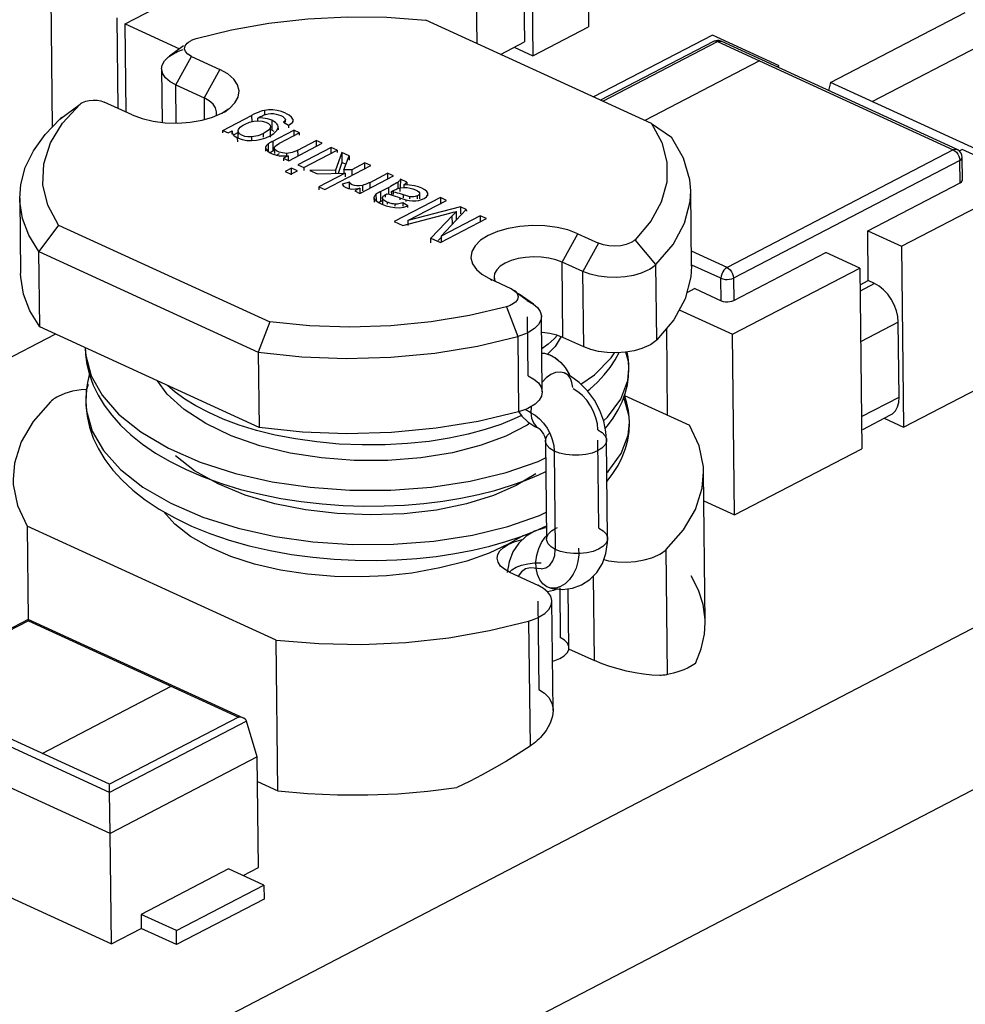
# Model space of a CAD drawing. Header units: millimetres. Extents: x 0 to 210, y 0 to 297.
# Tile 14 of 22: x 82 to 90, y 219 to 227. Entities that reach past the tile are written whole.
import ezdxf

# ---------------------------------------------------------------- set-up
doc = ezdxf.new("R2010")
doc.units = ezdxf.units.MM
doc.header["$LTSCALE"] = 19.36
doc.layers.get('0').update_dxf_attribs({"linetype": 'CONTINUOUS'})

msp = doc.modelspace()

# ---------------------------------------------------------------- linework, layer by layer
at = {"color": 7, "linetype": 'CONTINUOUS'}
for p, q in [((65.275, 208.9248), (147.2905, 251.5731)), ((65.2895, 207.5987), (147.305, 250.247)), ((86.7315, 227.4775), (86.74, 226.6985)), ((82.9163, 226.7236), (83.8349, 227.2013)), ((86.2044, 227.1873), (86.2111, 226.574)), ((86.2722, 227.2387), (86.2807, 226.4596)), ((82.3002, 227.0243), (82.3128, 225.8711)), ((85.8129, 226.9999), (85.8177, 226.562)), ((88.7383, 226.2404), (89.8499, 226.8184)), ((82.8579, 226.025), (82.8498, 226.7724)), ((82.9243, 225.9946), (82.9163, 226.7236)), ((82.9163, 226.7236), (83.3641, 226.5183)), ((86.2807, 226.4596), (86.74, 226.6985)), ((87.7632, 226.6305), (86.7817, 226.1201)), ((88.3128, 226.3785), (87.7632, 226.6305)), ((86.0145, 226.4718), (86.2111, 226.574)), ((87.7715, 226.5781), (86.8396, 226.0935)), ((89.7818, 225.6875), (87.8355, 226.5797)), ((86.1268, 226.5302), (86.2807, 226.4596)), ((88.2947, 226.3691), (88.3128, 226.3785)), ((88.7383, 226.2395), (88.7204, 226.174)), ((90.6234, 225.3753), (88.7383, 226.2404)), ((89.8241, 225.6857), (89.7982, 225.6722)), ((90.3737, 225.4338), (89.8241, 225.6857)), ((89.8263, 225.437), (89.8243, 225.622)), ((89.0445, 225.016), (89.8061, 225.412)), ((89.3239, 224.8879), (90.3737, 225.4338)), ((89.049, 224.6057), (89.0445, 225.016)), ((89.0445, 225.016), (89.3239, 224.8879)), ((87.9384, 224.4408), (88.7, 224.8368)), ((88.9794, 224.7088), (88.7, 224.8368)), ((89.3239, 224.8879), (89.3402, 223.396)), ((87.9296, 224.1629), (88.9794, 224.7088)), ((88.9794, 224.7088), (88.9957, 223.2169)), ((88.9809, 224.5703), (89.049, 224.6057)), ((89.1017, 224.5815), (89.049, 224.6057)), ((87.6179, 224.5385), (87.5505, 224.5034)), ((87.6179, 224.5385), (87.8354, 224.4388)), ((87.4892, 224.3648), (87.9296, 224.1629)), ((89.3033, 223.6438), (89.2966, 224.2613)), ((87.3823, 224.2086), (87.3901, 223.4956)), ((81.8577, 223.9144), (82.3377, 224.164)), ((87.946, 222.671), (87.9296, 224.1629)), ((89.3402, 223.396), (90.39, 223.9419)), ((89.2999, 223.5996), (89.3033, 223.6438)), ((89.0045, 223.3769), (89.2337, 223.496)), ((89.1814, 223.4688), (89.3402, 223.396)), ((87.946, 222.671), (88.9957, 223.2169)), ((87.6925, 222.7872), (87.946, 222.671)), ((82.1159, 221.8089), (81.8595, 221.6756)), ((83.8927, 220.9944), (82.116, 221.8089)), ((84.0061, 220.6738), (83.9179, 220.9694)), ((82.7923, 220.0426), (80.9031, 220.9086)), ((84.0061, 220.6738), (82.7923, 220.0426)), ((84.0161, 219.7621), (84.0061, 220.6738)), ((82.7923, 220.0426), (82.7871, 220.3814)), ((82.8023, 219.1309), (82.7923, 220.0426)), ((80.9131, 219.9969), (82.8023, 219.1309)), ((83.7688, 219.7502), (83.0471, 219.3749)), ((84.0608, 219.6163), (83.7688, 219.7502)), ((83.8881, 219.6955), (84.0161, 219.7621)), ((83.339, 219.241), (84.0608, 219.6163)), ((84.0608, 219.6163), (84.062, 219.5003)), ((84.062, 219.5003), (83.3403, 219.125)), ((83.0471, 219.3749), (83.0483, 219.2588)), ((83.339, 219.241), (83.0471, 219.3749)), ((82.8023, 219.1309), (83.0483, 219.2588)), ((83.3403, 219.125), (83.0483, 219.2588)), ((83.3403, 219.125), (83.339, 219.241))]:
    msp.add_line(p, q, dxfattribs=at)
at = {"color": 6, "linetype": 'CONTINUOUS'}
for p, q in [((87.2595, 225.901), (85.3968, 226.7549)), ((83.3974, 226.5429), (83.2806, 226.4566)), ((83.4371, 226.572), (83.4574, 226.5848)), ((83.2806, 226.4566), (83.3218, 226.482)), ((83.4635, 226.4535), (83.6959, 226.347)), ((83.2166, 226.3519), (83.2214, 225.9104)), ((83.3341, 226.2196), (83.5665, 226.113)), ((82.3975, 225.9043), (82.5427, 226.0612)), ((82.5489, 226.0663), (82.5427, 226.0612)), ((82.9742, 225.9717), (82.7418, 226.0782)), ((83.609, 226.0892), (83.5665, 226.113)), ((83.6362, 225.9531), (83.7129, 225.9861)), ((83.6697, 225.9675), (83.6694, 225.9972)), ((83.7129, 225.9861), (83.7694, 226.0211)), ((83.721, 225.8441), (83.9593, 225.968)), ((83.7348, 225.9954), (83.7695, 226.0211)), ((83.9776, 225.9772), (83.9593, 225.968)), ((83.9954, 225.9856), (83.9776, 225.9772)), ((84.0991, 226.0132), (84.0645, 226.0092)), ((84.134, 226.0129), (84.0991, 226.0132)), ((84.17, 226.0081), (84.134, 226.0129)), ((84.2052, 225.9991), (84.17, 226.0081)), ((84.1817, 225.9738), (84.2003, 225.966)), ((84.2396, 225.9856), (84.2052, 225.9991)), ((82.2982, 225.741), (82.3975, 225.9043)), ((83.55, 225.9285), (83.6362, 225.9531)), ((83.8751, 225.8787), (83.8887, 225.8874)), ((83.8887, 225.8874), (83.9049, 225.8961)), ((83.9049, 225.8961), (83.9418, 225.9116)), ((84.0313, 225.9469), (84.0093, 225.9463)), ((84.0096, 225.9238), (84.0093, 225.9463)), ((84.0912, 225.9402), (84.0723, 225.9439)), ((84.0752, 225.9136), (84.0984, 225.9018)), ((84.109, 225.935), (84.0912, 225.9402)), ((84.0984, 225.9018), (84.1111, 225.8879)), ((84.1258, 225.9283), (84.109, 225.935)), ((84.1111, 225.8879), (84.1148, 225.8714)), ((84.1435, 225.9191), (84.1258, 225.9283)), ((84.1576, 225.9094), (84.1435, 225.9191)), ((84.1681, 225.8991), (84.1576, 225.9094)), ((84.233, 225.9214), (84.2223, 225.9123)), ((84.2223, 225.9123), (84.2637, 225.8874)), ((84.2278, 225.9492), (84.2353, 225.94)), ((84.2353, 225.94), (84.2377, 225.9323)), ((84.2378, 225.9125), (84.2376, 225.9323)), ((84.2637, 225.8874), (84.2774, 225.895)), ((84.2637, 225.8874), (84.2639, 225.8656)), ((84.2997, 225.9362), (84.2885, 225.9534)), ((84.2955, 225.9109), (84.3, 225.9192)), ((84.3014, 225.9276), (84.2997, 225.9362)), ((84.3, 225.9192), (84.3014, 225.9276)), ((87.2595, 225.901), (87.426, 225.7882)), ((83.7213, 225.8232), (83.721, 225.8441)), ((83.721, 225.8441), (83.7656, 225.8237)), ((83.7656, 225.8237), (83.7992, 225.8412)), ((83.7992, 225.8412), (83.7986, 225.8331)), ((83.7988, 225.812), (83.7992, 225.8412)), ((83.8542, 225.83), (83.8117, 225.8079)), ((83.8481, 225.7819), (83.8474, 225.8432)), ((83.8499, 225.8281), (83.8474, 225.8431)), ((83.864, 225.87), (83.8751, 225.8787)), ((84.0263, 225.8056), (84.0103, 225.8002)), ((84.0737, 225.8285), (84.058, 225.8199)), ((84.087, 225.8371), (84.0737, 225.8285)), ((84.1267, 225.8454), (84.1099, 225.8521)), ((84.1125, 225.7989), (84.1433, 225.8183)), ((84.1157, 225.7885), (84.1148, 225.8714)), ((84.1445, 225.8362), (84.1267, 225.8454)), ((84.1286, 225.7528), (84.3066, 225.8454)), ((84.1433, 225.8183), (84.1644, 225.8401)), ((84.1644, 225.8401), (84.1771, 225.8646)), ((84.1771, 225.8646), (84.1781, 225.8739)), ((84.1771, 225.8646), (84.178, 225.8739)), ((84.3554, 225.823), (84.1878, 225.7359)), ((84.3066, 225.8454), (84.3071, 225.7979)), ((84.3554, 225.823), (84.3066, 225.8454)), ((84.3556, 225.8055), (84.3554, 225.823)), ((83.8284, 225.79), (83.8438, 225.7819)), ((83.8438, 225.7819), (83.8804, 225.769)), ((83.8804, 225.769), (83.9185, 225.7616)), ((83.9185, 225.7616), (83.9587, 225.7599)), ((83.9587, 225.7599), (83.9992, 225.7632)), ((83.9771, 225.7929), (83.9598, 225.7911)), ((83.9992, 225.7632), (84.0386, 225.7709)), ((84.0386, 225.7709), (84.0763, 225.7828)), ((84.0763, 225.7828), (84.1125, 225.7989)), ((84.1646, 225.7227), (84.1878, 225.7359)), ((84.2658, 225.5944), (84.5415, 225.7377)), ((84.342, 225.682), (84.4924, 225.7602)), ((84.4924, 225.7602), (84.4929, 225.7125)), ((84.5415, 225.7377), (84.4924, 225.7602)), ((84.0746, 225.7018), (84.0749, 225.6737)), ((84.0746, 225.7018), (84.0783, 225.6895)), ((84.0783, 225.6895), (84.0893, 225.6756)), ((84.1283, 225.6515), (84.1552, 225.6419)), ((84.1538, 225.6826), (84.1295, 225.6699)), ((84.1496, 225.688), (84.1454, 225.6986)), ((84.1462, 225.6986), (84.1467, 225.6525)), ((84.1552, 225.6419), (84.1865, 225.6354)), ((84.1655, 225.6398), (84.1887, 225.653)), ((84.2476, 225.655), (84.2136, 225.6585)), ((84.2644, 225.6561), (84.2476, 225.655)), ((84.2802, 225.6584), (84.2644, 225.6561)), ((84.6159, 225.7036), (84.3402, 225.5602)), ((84.389, 225.5379), (84.6647, 225.6812)), ((84.6165, 225.6557), (84.6159, 225.7036)), ((84.6647, 225.6812), (84.6159, 225.7036)), ((84.7037, 225.6634), (84.6522, 225.5175)), ((84.6647, 225.6812), (84.6649, 225.6629)), ((84.7037, 225.6634), (84.7046, 225.5805)), ((84.7641, 225.6357), (84.7037, 225.6634)), ((84.1865, 225.6354), (84.2217, 225.6332)), ((84.2217, 225.6332), (84.261, 225.6349)), ((84.261, 225.6349), (84.2218, 225.6145)), ((84.2218, 225.6145), (84.222, 225.5939)), ((84.2218, 225.6145), (84.2658, 225.5944)), ((84.261, 225.6349), (84.2614, 225.5943)), ((84.3402, 225.5602), (84.389, 225.5379)), ((84.7046, 225.5805), (84.6724, 225.4894)), ((84.7405, 225.564), (84.7046, 225.5805)), ((84.7196, 225.5184), (84.7641, 225.6357)), ((84.7641, 225.6357), (84.7645, 225.5994)), ((84.8943, 225.576), (84.7851, 225.5193)), ((84.8948, 225.5286), (84.8943, 225.576)), ((84.943, 225.5536), (84.8943, 225.576)), ((84.2888, 225.5335), (84.2354, 225.5057)), ((84.2354, 225.5057), (84.2842, 225.4834)), ((84.2842, 225.4834), (84.3376, 225.5111)), ((84.2895, 225.4768), (84.2888, 225.5335)), ((84.3376, 225.5111), (84.2888, 225.5335)), ((84.389, 225.5379), (84.3893, 225.5142)), ((84.6522, 225.5175), (84.4394, 225.5148)), ((84.4394, 225.5148), (84.5027, 225.4857)), ((84.5027, 225.4857), (84.7302, 225.4907)), ((84.7302, 225.4907), (84.5137, 225.3781)), ((84.5625, 225.3558), (84.943, 225.5536)), ((84.6522, 225.5175), (84.6525, 225.4898)), ((84.7851, 225.5193), (84.7196, 225.5184)), ((84.7196, 225.5184), (84.7199, 225.4906)), ((84.7302, 225.4907), (84.7305, 225.4619)), ((84.7851, 225.5193), (84.7857, 225.4718)), ((84.9363, 225.4155), (85.0806, 225.4906)), ((85.0806, 225.4906), (85.0811, 225.4431)), ((85.1294, 225.4682), (85.0806, 225.4906)), ((84.7661, 225.416), (84.7054, 225.4015)), ((84.7756, 225.4045), (84.7661, 225.416)), ((84.7667, 225.3657), (84.7661, 225.416)), ((84.8537, 225.3249), (85.1294, 225.4682)), ((85.189, 225.4409), (85.1861, 225.3696)), ((85.2391, 225.4179), (85.189, 225.4409)), ((85.215, 225.3955), (85.2153, 225.3699)), ((85.2628, 225.3928), (85.215, 225.3955)), ((85.2391, 225.4179), (85.2394, 225.3958)), ((84.5137, 225.3781), (84.514, 225.3552)), ((84.5137, 225.3781), (84.5625, 225.3558)), ((84.8517, 225.3666), (84.8099, 225.3449)), ((84.8099, 225.3449), (84.8537, 225.3249)), ((84.8169, 225.3615), (84.8517, 225.3666)), ((84.8734, 225.3909), (84.8501, 225.3866)), ((84.8517, 225.3666), (84.8522, 225.3248)), ((84.9857, 225.3181), (84.9751, 225.3076)), ((85.0179, 225.3374), (85.0104, 225.3333)), ((85.0179, 225.3374), (85.1052, 225.3828)), ((85.0777, 225.321), (85.0943, 225.3169)), ((85.0943, 225.3169), (85.111, 225.3123)), ((85.12, 225.3907), (85.1052, 225.3828)), ((85.1149, 225.3393), (85.1229, 225.3441)), ((85.1152, 225.3152), (85.1149, 225.3393)), ((85.1308, 225.336), (85.1149, 225.3393)), ((85.1861, 225.3696), (85.2155, 225.3725)), ((85.2155, 225.3725), (85.2427, 225.3724)), ((85.2427, 225.3724), (85.268, 225.369)), ((85.268, 225.369), (85.291, 225.363)), ((85.291, 225.363), (85.3122, 225.355)), ((85.3122, 225.355), (85.3294, 225.3458)), ((85.3294, 225.3458), (85.34, 225.3369)), ((85.34, 225.3369), (85.3448, 225.3279)), ((85.3448, 225.3279), (85.3453, 225.2809)), ((85.412, 225.3104), (85.4135, 225.3187)), ((85.4134, 225.3057), (85.4133, 225.3187)), ((87.5905, 224.7249), (87.5837, 225.3465)), ((82.0456, 225.2858), (82.0524, 224.6642)), ((84.9691, 225.2921), (84.9695, 225.2522)), ((84.9747, 225.2769), (84.9833, 225.267)), ((85.0128, 225.2468), (85.0339, 225.2363)), ((85.0478, 225.2696), (85.0189, 225.2545)), ((85.0339, 225.2363), (85.0687, 225.2222)), ((85.0385, 225.2874), (85.0391, 225.2363)), ((85.5169, 225.2906), (85.1364, 225.0927)), ((85.1448, 225.3017), (85.1627, 225.2956)), ((85.2073, 225.246), (85.2075, 225.2204)), ((85.2492, 225.2208), (85.2073, 225.246)), ((85.2311, 225.3059), (85.2221, 225.3087)), ((85.2322, 225.2727), (85.2598, 225.2669)), ((85.2493, 225.1014), (85.5681, 225.2671)), ((85.2598, 225.2669), (85.2868, 225.2641)), ((85.2868, 225.2641), (85.3137, 225.2643)), ((85.3137, 225.2643), (85.339, 225.2673)), ((85.339, 225.2673), (85.3617, 225.273)), ((85.3617, 225.273), (85.382, 225.2813)), ((85.5169, 225.2906), (85.5175, 225.2369)), ((85.5681, 225.2671), (85.5169, 225.2906)), ((85.0687, 225.2222), (85.1045, 225.2124)), ((85.1045, 225.2124), (85.1417, 225.2068)), ((85.1417, 225.2068), (85.1789, 225.206)), ((85.1789, 225.206), (85.2145, 225.2107)), ((85.2074, 225.0601), (85.5951, 225.1613)), ((85.2145, 225.2107), (85.2492, 225.2208)), ((85.2493, 225.2069), (85.2492, 225.2208)), ((85.6839, 225.214), (85.2493, 225.1014)), ((85.5228, 224.9713), (85.7313, 225.1923)), ((85.5951, 225.1613), (85.6225, 225.1685)), ((85.6225, 225.1685), (85.6496, 225.176)), ((85.6496, 225.176), (85.6256, 225.1516)), ((85.6504, 225.1085), (85.6496, 225.176)), ((85.6839, 225.214), (85.6845, 225.1554)), ((85.7313, 225.1923), (85.6839, 225.214)), ((85.7313, 225.1923), (85.7315, 225.1769)), ((85.1364, 225.0927), (85.2074, 225.0601)), ((85.2493, 225.1014), (85.2498, 225.0606)), ((85.517, 224.9182), (85.8975, 225.1161)), ((85.8464, 225.1395), (85.5228, 224.9713)), ((85.8464, 225.1395), (85.8469, 225.0898)), ((85.8975, 225.1161), (85.8464, 225.1395)), ((82.3662, 225.0628), (82.2033, 224.8442)), ((82.3661, 225.0628), (84.1101, 224.2633)), ((85.9895, 225.0107), (85.9128, 224.9777)), ((86.6515, 224.9921), (86.8228, 224.9136)), ((85.4382, 224.9173), (85.4378, 224.9545)), ((85.4378, 224.9545), (85.517, 224.9182)), ((85.5285, 224.9659), (85.4992, 224.9352)), ((85.5228, 224.9713), (85.5234, 224.9183)), ((82.2101, 224.2225), (82.2033, 224.8441)), ((82.2033, 224.8441), (84.0142, 224.014)), ((86.6934, 224.6796), (86.5221, 224.7581)), ((85.8592, 224.6567), (85.9297, 224.6168)), ((86.1011, 224.5383), (85.9297, 224.6168)), ((85.9599, 224.6351), (85.9601, 224.6172)), ((86.1011, 224.5383), (86.1262, 224.5236)), ((86.1466, 224.5097), (86.1267, 224.5238)), ((86.1369, 224.4275), (86.1072, 224.4071)), ((86.2853, 224.4117), (86.1687, 224.4941)), ((86.2341, 224.4408), (86.2853, 224.4117)), ((84.1101, 224.2633), (84.0142, 224.014)), ((86.3584, 223.6868), (86.3516, 224.3085)), ((84.021, 223.3924), (82.2101, 224.2225)), ((86.4557, 224.1232), (86.4071, 224.0801)), ((86.4838, 224.1534), (86.4557, 224.1232)), ((86.7002, 224.058), (86.5289, 224.1365)), ((84.0142, 224.014), (84.021, 223.3924)), ((86.4071, 224.0801), (86.3546, 224.0408)), ((87.2374, 224.0685), (87.1804, 224.0441)), ((86.9604, 223.9514), (86.9929, 224.0105)), ((82.6214, 223.8391), (82.6041, 223.7648)), ((86.59, 223.8169), (86.5428, 223.8418)), ((86.5431, 223.8417), (86.5439, 223.8413)), ((86.8135, 223.7679), (86.8695, 223.8275)), ((83.3271, 223.6856), (83.2657, 223.7386)), ((86.7881, 223.6186), (86.7307, 223.6966)), ((87.0369, 223.6575), (87.5741, 223.4113)), ((87.0571, 223.593), (87.0391, 223.6521)), ((86.9439, 223.4704), (86.9847, 223.5373)), ((86.1274, 223.4639), (86.0149, 223.4183)), ((86.1862, 223.4925), (86.1274, 223.4639)), ((86.8955, 223.4053), (86.9439, 223.4704)), ((82.878, 223.4121), (82.9626, 223.3328)), ((86.0149, 223.4183), (85.8871, 223.3755)), ((86.2386, 223.4408), (86.296, 223.402)), ((86.296, 223.402), (86.333, 223.3831)), ((86.3332, 223.383), (86.332, 223.3836)), ((86.878, 223.3854), (86.8955, 223.4053)), ((82.9626, 223.3328), (83.059, 223.256)), ((86.3845, 223.2858), (86.3846, 223.283)), ((86.3846, 223.2829), (86.3935, 222.4714)), ((86.8979, 222.4773), (86.889, 223.2888)), ((86.3303, 223.0024), (86.3874, 223.0296)), ((86.8927, 222.9486), (86.9412, 223.0118)), ((87.7035, 221.7835), (87.6899, 223.0267)), ((82.106, 222.5797), (82.1144, 221.8089)), ((84.1623, 221.6371), (82.106, 222.5797)), ((86.3018, 222.5403), (86.3923, 222.5817)), ((86.2041, 222.5019), (86.0766, 222.4287)), ((86.1845, 222.4941), (86.3018, 222.5403)), ((86.2936, 222.5377), (86.224, 222.4967)), ((86.3935, 222.4714), (86.3935, 222.47)), ((86.8973, 222.4447), (86.8979, 222.4772)), ((86.0766, 222.4287), (85.9197, 222.3549)), ((86.884, 222.3537), (86.8973, 222.4447)), ((85.9936, 222.2802), (85.9854, 222.3144)), ((86.014, 222.2496), (85.9936, 222.2802)), ((86.0846, 222.2854), (86.069, 222.1952)), ((86.0882, 222.1987), (86.3206, 222.0921)), ((86.7514, 222.1377), (86.8096, 222.1973)), ((86.3688, 222.0652), (86.3206, 222.0921)), ((86.4208, 222.0688), (86.4385, 222.0647)), ((86.4385, 222.0647), (86.5239, 222.0564)), ((86.6832, 222.0942), (86.7514, 222.1377)), ((86.5782, 221.5751), (86.5729, 222.0625)), ((86.448, 221.0573), (86.4381, 221.9598)), ((86.5418, 221.6374), (86.5064, 221.6598)), ((84.1759, 220.3939), (84.1623, 221.6371)), ((86.5747, 221.5674), (86.7893, 221.469)), ((86.5763, 221.5591), (86.5781, 221.5751)), ((87.328, 221.3469), (87.262, 221.3497)), ((84.0083, 220.4707), (84.1759, 220.3939))]:
    msp.add_line(p, q, dxfattribs=at)
at = {"color": 9, "linetype": 'CONTINUOUS'}
for p, q in [((89.0817, 226.0821), (90.1934, 226.6601)), ((83.3341, 226.2196), (83.4635, 226.4535)), ((88.1522, 226.4176), (89.7507, 225.6848)), ((83.6959, 226.347), (83.5665, 226.113)), ((83.3376, 225.9046), (83.3341, 226.2196)), ((82.3773, 225.9381), (82.5427, 226.0612)), ((83.5665, 226.113), (83.5685, 225.9337)), ((83.9593, 225.968), (83.9598, 225.9163)), ((84.0645, 226.0092), (84.0648, 225.9758)), ((84.1258, 225.9283), (84.1267, 225.8454)), ((84.2997, 225.9362), (84.3, 225.9131)), ((84.0584, 225.7897), (84.058, 225.8199)), ((84.1771, 225.8646), (84.1772, 225.8487)), ((83.8441, 225.7507), (83.8438, 225.7819)), ((83.9602, 225.7615), (83.9599, 225.7911)), ((84.0946, 225.7325), (84.0952, 225.6711)), ((84.1381, 225.6744), (84.1372, 225.7573)), ((84.2476, 225.655), (84.2478, 225.6348)), ((84.3425, 225.6358), (84.342, 225.682)), ((89.7507, 225.6848), (87.883, 224.7136)), ((89.8041, 225.5971), (87.9364, 224.6259)), ((89.8021, 225.6143), (89.8041, 225.5971)), ((89.8061, 225.412), (89.8041, 225.5971)), ((84.9368, 225.3676), (84.9363, 225.4155)), ((85.1686, 225.3694), (85.168, 225.4183)), ((84.8734, 225.3909), (84.8739, 225.3456)), ((84.9857, 225.3181), (84.9863, 225.2646)), ((85.027, 225.2588), (85.0261, 225.3417)), ((85.0652, 225.2932), (85.065, 225.3147)), ((85.0887, 225.3742), (85.0893, 225.3149)), ((85.1315, 225.3154), (85.1311, 225.3488)), ((85.1865, 225.3401), (85.1861, 225.3696)), ((85.0788, 225.2534), (85.079, 225.2368)), ((85.1416, 225.236), (85.1418, 225.2197)), ((85.1814, 225.2891), (85.1816, 225.2722)), ((85.213, 225.287), (85.2127, 225.3119)), ((85.2322, 225.2727), (85.2324, 225.2577)), ((85.2649, 225.2801), (85.2648, 225.2972)), ((85.3285, 225.2808), (85.3282, 225.3047)), ((85.6125, 225.138), (85.6132, 225.0717)), ((86.5221, 224.7581), (86.6515, 224.9921)), ((86.8228, 224.9136), (86.6934, 224.6796)), ((87.2964, 224.7365), (87.1243, 224.9421)), ((87.883, 224.7136), (87.5892, 224.8483)), ((86.5289, 224.1365), (86.5221, 224.7581)), ((86.7002, 224.058), (86.6934, 224.6796)), ((87.3032, 224.1149), (87.2964, 224.7365)), ((87.8333, 224.6238), (87.5939, 224.7336)), ((85.9297, 224.6168), (85.9407, 224.6088)), ((87.8354, 224.4388), (87.8333, 224.6238)), ((87.9364, 224.6259), (87.9384, 224.4408)), ((86.2341, 224.4408), (86.1011, 224.5383)), ((89.1017, 224.5815), (88.9815, 224.519)), ((86.0618, 224.3896), (86.1557, 224.1434)), ((86.2409, 223.8192), (86.2356, 224.3072)), ((89.2966, 224.2613), (88.9861, 224.0998)), ((86.1557, 224.1434), (86.1625, 223.5218)), ((86.5135, 224.1423), (86.4657, 224.0616)), ((86.4657, 224.0616), (86.4025, 223.9979)), ((86.7892, 223.8286), (86.9277, 223.9663)), ((86.9277, 223.9663), (86.955, 224.0094)), ((87.0734, 223.8803), (87.0734, 223.8817)), ((83.2633, 223.6671), (83.1813, 223.7773)), ((86.5431, 223.8417), (86.5431, 223.8417)), ((86.572, 223.8237), (86.5431, 223.8417)), ((86.6773, 223.75), (86.7892, 223.8286)), ((86.6516, 223.6877), (86.6121, 223.7105)), ((82.5903, 223.6102), (82.5903, 223.6078)), ((82.5903, 223.6078), (82.5959, 223.533)), ((86.6898, 223.6562), (86.6516, 223.6877)), ((86.897, 223.478), (87.006, 223.6267)), ((88.9928, 223.4824), (89.3033, 223.6438)), ((86.2641, 223.5143), (86.2171, 223.5403)), ((86.2666, 223.5655), (86.2641, 223.5143)), ((82.8618, 223.5029), (83.0456, 223.3556)), ((86.2641, 223.5143), (86.3004, 223.4934)), ((86.2641, 223.5143), (86.2702, 223.4685)), ((86.2702, 223.4685), (86.2849, 223.4299)), ((86.3004, 223.4934), (86.3358, 223.4645)), ((86.3358, 223.4645), (86.369, 223.4284)), ((86.8641, 223.4486), (86.897, 223.478)), ((86.2329, 223.4129), (86.0586, 223.3225)), ((86.2556, 223.4293), (86.2329, 223.4129)), ((86.333, 223.3831), (86.3332, 223.383)), ((87.0783, 223.4329), (87.0783, 223.4346)), ((83.0456, 223.3556), (83.2724, 223.2218)), ((86.3846, 223.2829), (86.3846, 223.283)), ((86.441, 223.2924), (86.4523, 223.2444)), ((86.826, 222.5619), (86.8181, 223.288)), ((86.889, 223.2888), (86.889, 223.2887)), ((86.4523, 223.2444), (86.4564, 223.1982)), ((86.3233, 223.1117), (86.3861, 223.1412)), ((86.4564, 223.1982), (86.4653, 222.3866)), ((86.9021, 223.0306), (87.0101, 223.1777)), ((86.8919, 223.0215), (86.9021, 223.0306)), ((86.335, 222.6669), (86.3911, 222.6934)), ((86.3935, 222.4713), (86.3935, 222.4714)), ((86.8979, 222.4773), (86.8979, 222.4772)), ((87.3925, 221.3533), (87.3812, 222.3862)), ((86.3181, 222.18), (86.3074, 222.2307)), ((86.0887, 222.1984), (86.1075, 222.2172)), ((86.7893, 221.469), (86.7817, 222.1687)), ((86.4208, 222.0688), (86.3951, 222.0786)), ((86.4209, 222.0687), (86.4208, 222.0688)), ((86.4312, 222.0666), (86.4209, 222.0687)), ((86.4701, 222.0668), (86.4312, 222.0666)), ((86.5019, 222.0688), (86.5064, 221.6598)), ((86.3221, 221.9585), (86.3301, 221.2302)), ((82.1168, 221.7975), (81.8597, 221.6638)), ((82.1168, 221.7975), (83.8514, 221.0032)), ((86.2456, 221.7957), (86.2569, 220.7628)), ((82.2296, 220.7035), (83.2958, 221.2579)), ((82.7871, 220.3814), (81.1937, 221.1118)), ((82.7852, 220.4487), (81.2609, 221.1467)), ((83.8514, 221.0032), (82.7852, 220.4487)), ((83.9179, 220.9694), (82.7871, 220.3814))]:
    msp.add_line(p, q, dxfattribs=at)
at = {"color": 2, "linetype": 'CONTINUOUS'}
for p, q in [((86.8574, 226.0854), (87.8044, 226.5778)), ((87.8044, 226.577), (88.1525, 226.4174)), ((88.1525, 226.4182), (87.2055, 225.9258)), ((86.3549, 224.0073), (86.3755, 224.0061)), ((86.3755, 224.0061), (86.4188, 223.9932)), ((86.377, 224.0058), (86.4219, 223.9919)), ((86.4188, 223.9932), (86.4647, 223.9681)), ((86.4219, 223.9919), (86.467, 223.9666))]:
    msp.add_line(p, q, dxfattribs=at)
at = {"color": 6, "linetype": 'CONTINUOUS'}
for points in [[(83.501, 226.6018), (83.794, 226.6743), (84.1001, 226.7283), (84.4228, 226.7641), (84.7514, 226.7809), (85.0748, 226.7778), (85.3968, 226.7549)], [(83.4635, 226.4535), (83.4317, 226.4732), (83.4123, 226.4945), (83.4052, 226.5184), (83.4104, 226.5425), (83.4277, 226.5644), (83.4371, 226.572)], [(83.4574, 226.5848), (83.4639, 226.588), (83.4708, 226.5911), (83.478, 226.594), (83.4854, 226.5968), (83.4931, 226.5994), (83.501, 226.6018)], [(83.2166, 226.3519), (83.2215, 226.3827), (83.2407, 226.4181), (83.2743, 226.4518), (83.2806, 226.4566)], [(83.3218, 226.482), (83.3349, 226.4885), (83.3486, 226.4947), (83.363, 226.5005), (83.3779, 226.5061), (83.3933, 226.5112)], [(83.3341, 226.2196), (83.286, 226.2464), (83.2497, 226.2773), (83.2264, 226.3111), (83.2168, 226.3466), (83.2166, 226.3519)], [(83.8218, 226.0707), (83.8492, 226.1198), (83.8573, 226.1706), (83.8437, 226.2208), (83.8112, 226.2684), (83.7622, 226.3101), (83.6959, 226.347)], [(82.5427, 226.0612), (82.5455, 226.0636), (82.5485, 226.066)], [(82.5489, 226.0663), (82.5517, 226.0683), (82.5552, 226.0705), (82.5588, 226.0727), (82.5626, 226.0747)], [(82.5626, 226.0747), (82.5897, 226.0853), (82.6191, 226.0919), (82.6518, 226.0945)], [(82.6518, 226.0945), (82.6846, 226.0931), (82.7142, 226.0877), (82.7418, 226.0782)], [(83.6694, 225.9972), (83.6614, 226.0316), (83.6411, 226.0617), (83.609, 226.0892)], [(83.7694, 226.0211), (83.7765, 226.0265), (83.8218, 226.0707)], [(82.9742, 225.9717), (83.0557, 225.9413), (83.1453, 225.9199)], [(84.0645, 226.0092), (84.0467, 226.0047), (84.0293, 225.9993), (84.0124, 225.9929), (83.9954, 225.9856)], [(84.0093, 225.9463), (84.0213, 225.9524), (84.0325, 225.9581), (84.0426, 225.963), (84.0525, 225.9676)], [(84.0525, 225.9676), (84.0628, 225.9719), (84.0733, 225.9759)], [(84.0733, 225.9759), (84.0959, 225.9813), (84.1182, 225.9836)], [(84.1182, 225.9836), (84.1404, 225.9828), (84.1618, 225.9793), (84.1817, 225.9738)], [(84.2003, 225.966), (84.2163, 225.9578), (84.2278, 225.9492)], [(84.2885, 225.9534), (84.269, 225.9696), (84.2421, 225.9842)], [(82.0456, 225.2858), (82.0539, 225.3982), (82.0912, 225.5382), (82.1581, 225.6759), (82.2538, 225.8097), (82.3773, 225.9381)], [(82.3918, 225.9501), (82.3843, 225.9442), (82.3773, 225.9381)], [(83.1453, 225.9199), (83.2454, 225.9073), (83.3492, 225.9043)], [(83.3492, 225.9043), (83.4522, 225.9118), (83.55, 225.9285)], [(83.9418, 225.9116), (83.9776, 225.921), (84.0096, 225.9238)], [(84.0128, 225.9241), (84.0456, 225.9216), (84.0752, 225.9136)], [(84.0723, 225.9439), (84.0523, 225.9461), (84.0313, 225.9469)], [(84.178, 225.8739), (84.1779, 225.8767), (84.1749, 225.8882), (84.1681, 225.8991)], [(84.2377, 225.9323), (84.2375, 225.9306), (84.233, 225.9214)], [(84.2774, 225.895), (84.288, 225.9029), (84.2955, 225.9109)], [(87.2595, 225.901), (87.3449, 225.7433), (87.3868, 225.5826)], [(83.7986, 225.8331), (83.7988, 225.8296), (83.8014, 225.8186), (83.8073, 225.8084), (83.8162, 225.7989), (83.8284, 225.79)], [(83.8474, 225.8431), (83.8501, 225.8522), (83.8556, 225.8612), (83.864, 225.87)], [(83.9024, 225.7954), (83.8783, 225.8038), (83.8599, 225.8151), (83.8499, 225.8281)], [(84.058, 225.8199), (84.0423, 225.8122), (84.0263, 225.8056)], [(84.1064, 225.854), (84.098, 225.8455), (84.087, 225.8371)], [(84.1148, 225.8714), (84.1119, 225.8626), (84.1064, 225.854)], [(82.3661, 225.0628), (82.2779, 225.2277), (82.2371, 225.3956), (82.2443, 225.5691), (82.2982, 225.741)], [(83.9598, 225.7911), (83.9292, 225.7914), (83.9024, 225.7954)], [(84.0103, 225.8002), (83.9939, 225.7959), (83.9771, 225.7929)], [(84.0946, 225.7325), (84.0803, 225.7183), (84.0747, 225.704), (84.0746, 225.7018)], [(84.1134, 225.7445), (84.1067, 225.7406), (84.1004, 225.7366), (84.0946, 225.7325)], [(84.1286, 225.7528), (84.1207, 225.7485), (84.1134, 225.7445)], [(84.1454, 225.6986), (84.1505, 225.7103), (84.1646, 225.7227)], [(87.5837, 225.3465), (87.5764, 225.4378), (87.5252, 225.6156), (87.426, 225.7882)], [(84.0893, 225.6756), (84.1061, 225.6628), (84.1283, 225.6515)], [(84.1295, 225.6699), (84.1216, 225.6656), (84.1143, 225.6616), (84.1115, 225.66)], [(84.2136, 225.6585), (84.186, 225.6652), (84.1639, 225.6759), (84.1496, 225.688)], [(84.342, 225.682), (84.3249, 225.6738), (84.3089, 225.6671), (84.2945, 225.662), (84.2802, 225.6584)], [(87.3868, 225.5826), (87.385, 225.4166), (87.3402, 225.2518), (87.2534, 225.0943), (87.1243, 224.9421)], [(84.7054, 225.4015), (84.7188, 225.3849), (84.7368, 225.3726)], [(84.8073, 225.3892), (84.7891, 225.3956), (84.7756, 225.4045)], [(84.9363, 225.4155), (84.9263, 225.4106), (84.9162, 225.4059), (84.9058, 225.4016), (84.8952, 225.3977), (84.8844, 225.3941), (84.8734, 225.3909)], [(85.168, 225.4183), (85.1566, 225.4112), (85.1448, 225.4043), (85.1329, 225.3976), (85.12, 225.3907)], [(85.189, 225.4409), (85.1865, 225.4368), (85.1836, 225.4328), (85.1803, 225.429), (85.1766, 225.4253), (85.1725, 225.4217), (85.168, 225.4183)], [(85.215, 225.3955), (85.2204, 225.3992), (85.2253, 225.4029), (85.2296, 225.4066), (85.2334, 225.4103)], [(85.2334, 225.4103), (85.2365, 225.4141), (85.2391, 225.4179)], [(84.7368, 225.3726), (84.7593, 225.3645), (84.7861, 225.3608), (84.8169, 225.3615)], [(84.8501, 225.3866), (84.8283, 225.386), (84.8073, 225.3892)], [(84.9971, 225.3257), (84.9912, 225.3219), (84.9857, 225.3181)], [(85.0104, 225.3333), (85.0035, 225.3295), (84.9971, 225.3257)], [(85.0385, 225.2874), (85.039, 225.2922), (85.041, 225.2968), (85.0445, 225.301), (85.0496, 225.3052), (85.0564, 225.3098), (85.065, 225.3147)], [(85.065, 225.3147), (85.0669, 225.3156), (85.0691, 225.3167), (85.071, 225.3177), (85.0729, 225.3187), (85.0752, 225.3198), (85.0777, 225.321)], [(85.1229, 225.3441), (85.1256, 225.3457), (85.1283, 225.3473), (85.1311, 225.3488)], [(85.1786, 225.323), (85.1625, 225.3278), (85.1466, 225.3322), (85.1308, 225.336)], [(85.1311, 225.3488), (85.1403, 225.3534), (85.1494, 225.3576)], [(85.1494, 225.3576), (85.1583, 225.3613), (85.1673, 225.3646)], [(85.1673, 225.3646), (85.1766, 225.3673), (85.1861, 225.3696)], [(85.2221, 225.3087), (85.1954, 225.3177), (85.1786, 225.323)], [(85.3875, 225.3539), (85.3641, 225.3668), (85.3368, 225.3781), (85.3035, 225.387), (85.2628, 225.3928)], [(85.3448, 225.3279), (85.3449, 225.3235), (85.3439, 225.3194), (85.3418, 225.3155), (85.3384, 225.3117), (85.3339, 225.3081), (85.3282, 225.3047)], [(85.4135, 225.3187), (85.4125, 225.3252), (85.4043, 225.3398), (85.3875, 225.3539)], [(87.2964, 224.7365), (87.4375, 224.904), (87.5322, 225.0788), (87.5788, 225.2578), (87.5837, 225.3465)], [(82.2033, 224.8442), (82.1216, 224.9787), (82.0692, 225.1168), (82.0465, 225.2572), (82.0456, 225.2858)], [(84.9751, 225.3076), (84.9697, 225.2972), (84.9691, 225.2921)], [(84.9691, 225.2921), (84.9699, 225.287), (84.9747, 225.2769)], [(84.9833, 225.267), (84.9959, 225.257), (85.0128, 225.2468)], [(85.0189, 225.2545), (85.0113, 225.2504), (85.009, 225.2491)], [(85.0508, 225.2698), (85.0448, 225.2755), (85.0408, 225.2814), (85.0385, 225.2874)], [(85.0788, 225.2534), (85.0678, 225.2588), (85.0585, 225.2643), (85.0508, 225.2698)], [(85.1202, 225.2389), (85.1099, 225.2416), (85.0996, 225.2449), (85.0892, 225.2488), (85.0788, 225.2534)], [(85.111, 225.3123), (85.1277, 225.3072), (85.1448, 225.3017)], [(85.1416, 225.236), (85.1308, 225.2371), (85.1202, 225.2389)], [(85.2073, 225.246), (85.1958, 225.2427), (85.1846, 225.24), (85.1737, 225.238), (85.1629, 225.2366), (85.1522, 225.2359), (85.1416, 225.236)], [(85.1627, 225.2956), (85.1905, 225.2859), (85.1992, 225.2828)], [(85.1992, 225.2828), (85.2076, 225.28), (85.2158, 225.2774)], [(85.2158, 225.2774), (85.224, 225.275), (85.2322, 225.2727)], [(85.2648, 225.2972), (85.2564, 225.299), (85.248, 225.301), (85.2396, 225.3033), (85.2311, 225.3059)], [(85.298, 225.2962), (85.2869, 225.2955), (85.2759, 225.2958), (85.2648, 225.2972)], [(85.3282, 225.3047), (85.3187, 225.3009), (85.3087, 225.298), (85.298, 225.2962)], [(85.382, 225.2813), (85.4017, 225.2958), (85.412, 225.3104)], [(85.6256, 225.1516), (85.6192, 225.1449), (85.4378, 224.9545)], [(86.6515, 224.9921), (86.57, 225.0226), (86.4803, 225.0439), (86.3802, 225.0565), (86.2764, 225.0596), (86.1735, 225.0521), (86.0757, 225.0354), (85.9895, 225.0107)], [(85.9128, 224.9777), (85.8491, 224.9373), (85.8039, 224.8931), (85.7765, 224.844), (85.7684, 224.7932)], [(87.0914, 224.9188), (87.0507, 224.903), (87.0067, 224.8931), (86.9576, 224.8892), (86.9085, 224.8913), (86.8641, 224.8995), (86.8228, 224.9136)], [(87.1243, 224.9421), (87.1198, 224.9379), (87.1149, 224.9338), (87.1096, 224.9299), (87.1039, 224.926), (87.0979, 224.9224), (87.0914, 224.9188)], [(85.7684, 224.7932), (85.782, 224.743), (85.8145, 224.6955), (85.8592, 224.6567)], [(86.052, 224.7489), (86.0118, 224.7235), (85.9824, 224.6949), (85.9649, 224.664), (85.9599, 224.6351)], [(86.5221, 224.7581), (86.4707, 224.7773), (86.4126, 224.7912), (86.3498, 224.7992), (86.2848, 224.8011), (86.2201, 224.7967), (86.1582, 224.7863), (86.1014, 224.7701), (86.052, 224.7489)], [(82.2101, 224.2225), (82.1288, 224.3555), (82.0768, 224.4921), (82.0538, 224.6336), (82.0527, 224.6642)], [(87.2306, 224.6901), (87.1748, 224.6662), (87.1109, 224.6479), (87.0415, 224.6359), (86.9686, 224.6306), (86.8949, 224.6323), (86.8227, 224.6411), (86.7545, 224.6569), (86.6934, 224.6796)], [(87.2964, 224.7365), (87.2874, 224.7282), (87.2777, 224.72), (87.2671, 224.7121), (87.2557, 224.7045), (87.2435, 224.6972), (87.2306, 224.6901)], [(87.5899, 224.7249), (87.5845, 224.6362), (87.5381, 224.4551), (87.4444, 224.2821), (87.3032, 224.1149)], [(85.9599, 224.6351), (85.9679, 224.6007), (85.9692, 224.5987)], [(86.1262, 224.5236), (86.1329, 224.5187), (86.1523, 224.4973), (86.1594, 224.4734), (86.1542, 224.4493), (86.1369, 224.4275)], [(86.0619, 224.3896), (85.7587, 224.3171), (85.4423, 224.2649), (85.1082, 224.2327), (84.7691, 224.2213), (84.4379, 224.2316), (84.1101, 224.2633)], [(86.1072, 224.4071), (86.1004, 224.4037), (86.0933, 224.4005), (86.0859, 224.3975), (86.0781, 224.3947), (86.0701, 224.392), (86.0619, 224.3896)], [(86.2853, 224.4117), (86.3185, 224.383), (86.3419, 224.3492)], [(86.3419, 224.3492), (86.3514, 224.3137), (86.3516, 224.3085)], [(86.3516, 224.3085), (86.3467, 224.2777), (86.3276, 224.2422), (86.2939, 224.2086), (86.2464, 224.1783)], [(86.2464, 224.1783), (86.2329, 224.1716), (86.2186, 224.1652), (86.2037, 224.1592), (86.1882, 224.1535), (86.1722, 224.1483), (86.1557, 224.1434)], [(86.5289, 224.1365), (86.477, 224.1559), (86.42, 224.1695), (86.3563, 224.1775), (86.3531, 224.1776)], [(84.0142, 224.014), (84.3731, 223.9765), (84.7399, 223.9628), (85.108, 223.973), (85.4709, 224.0069), (85.8222, 224.0641), (86.1557, 224.1434)], [(87.3032, 224.1149), (87.2943, 224.1066), (87.2845, 224.0984), (87.2739, 224.0905), (87.2625, 224.0829), (87.2503, 224.0755), (87.2374, 224.0685)], [(82.5854, 224.0537), (82.5884, 223.9943), (82.6, 223.9117), (82.6209, 223.8276)], [(87.1804, 224.0441), (87.1167, 224.026), (87.0449, 224.0141), (86.9698, 224.0089), (86.8945, 224.0114), (86.8224, 224.0207), (86.7581, 224.0362), (86.7002, 224.058)], [(87.0734, 223.8803), (87.0721, 223.9163), (87.0662, 223.9718), (87.0576, 224.0162)], [(86.8695, 223.8275), (86.9184, 223.8887), (86.9604, 223.9514)], [(87.0429, 223.6746), (87.0605, 223.7439), (87.0706, 223.813), (87.0734, 223.8817)], [(82.6209, 223.8276), (82.6515, 223.743), (82.6921, 223.6589)], [(86.2409, 223.8192), (86.2899, 223.7917), (86.3258, 223.7609), (86.349, 223.726), (86.3584, 223.6868)], [(86.7307, 223.6966), (86.6639, 223.7635), (86.59, 223.8169)], [(82.4815, 223.6915), (82.4188, 223.6736), (82.363, 223.6496)], [(82.5959, 223.7068), (82.5526, 223.7036), (82.4815, 223.6915)], [(82.6041, 223.7648), (82.5938, 223.6914), (82.5903, 223.619), (82.5903, 223.6078)], [(86.7318, 223.695), (86.7504, 223.7098), (86.8135, 223.7679)], [(82.363, 223.6496), (82.3506, 223.6428), (82.3388, 223.6357), (82.3277, 223.6283), (82.3173, 223.6207), (82.3078, 223.6129), (82.299, 223.6048)], [(82.5903, 223.6102), (82.5912, 223.577), (82.6007, 223.4875), (82.6209, 223.3965), (82.6523, 223.3054), (82.6945, 223.2159), (82.7478, 223.1283), (82.813, 223.0418), (82.89, 222.9573), (82.9795, 222.875)], [(82.6921, 223.6589), (82.743, 223.5757), (82.8048, 223.4933), (82.878, 223.4121)], [(83.8555, 223.4133), (83.7239, 223.4624), (83.605, 223.5151), (83.4992, 223.5705), (83.4067, 223.6277), (83.3271, 223.6856)], [(86.3584, 223.6868), (86.3519, 223.6525), (86.3316, 223.6171), (86.2989, 223.5854), (86.2533, 223.5567)], [(86.8656, 223.4443), (86.8335, 223.5331), (86.7881, 223.6186)], [(86.9847, 223.5373), (87.0177, 223.6054), (87.0429, 223.6746)], [(82.299, 223.6048), (82.1569, 223.4429), (82.0584, 223.2752), (82.0031, 223.0996), (81.9905, 222.9643)], [(86.2533, 223.5567), (86.2397, 223.55), (86.2254, 223.5436), (86.2105, 223.5376), (86.195, 223.5319), (86.179, 223.5266), (86.1625, 223.5218)], [(87.0783, 223.4329), (87.0765, 223.4769), (87.0695, 223.5343), (87.0571, 223.593)], [(86.1625, 223.5218), (85.8297, 223.4424), (85.482, 223.3859), (85.1147, 223.3519), (84.7423, 223.3412), (84.3794, 223.3548), (84.021, 223.3924)], [(86.1644, 223.5223), (86.1906, 223.4865), (86.2386, 223.4408)], [(84.1549, 223.3302), (83.9994, 223.3689), (83.8555, 223.4133)], [(85.8871, 223.3755), (85.7455, 223.3372), (85.5906, 223.3045), (85.4236, 223.2782), (85.2465, 223.2596), (85.0612, 223.2495), (84.872, 223.2483), (84.6822, 223.2564), (84.4977, 223.2733), (84.3225, 223.2978), (84.1549, 223.3302)], [(86.332, 223.3836), (86.3312, 223.384), (86.3328, 223.3829), (86.3387, 223.3779), (86.3476, 223.3684), (86.3577, 223.355), (86.3675, 223.3386), (86.3755, 223.3211), (86.3809, 223.305), (86.3837, 223.2921), (86.3845, 223.2858)], [(86.889, 223.2888), (86.884, 223.3569), (86.8656, 223.4443)], [(87.0186, 223.1487), (87.0453, 223.2188), (87.064, 223.2893), (87.0749, 223.3595), (87.0783, 223.4346)], [(87.6896, 223.0267), (87.6881, 223.0686), (87.6537, 223.2412), (87.5741, 223.4113)], [(83.059, 223.256), (83.1672, 223.182), (83.287, 223.1117), (83.418, 223.0459)], [(86.9412, 223.0118), (86.9839, 223.0796), (87.0186, 223.1487)], [(83.418, 223.0459), (83.5592, 222.9853), (83.7095, 222.9305), (83.8674, 222.8824), (84.0315, 222.8412), (84.1993, 222.8074), (84.3694, 222.7812), (84.5419, 222.7619), (84.7141, 222.7495), (84.8855, 222.7439), (85.0544, 222.745), (85.22, 222.7523), (85.3812, 222.7657), (85.5371, 222.785), (85.6871, 222.8096), (85.8306, 222.8394), (85.967, 222.8739), (86.096, 222.9128), (86.2174, 222.9558), (86.3303, 223.0024)], [(81.9905, 222.9643), (81.992, 222.9224), (82.0265, 222.7498), (82.106, 222.5797)], [(87.3812, 222.3862), (87.5232, 222.5481), (87.6217, 222.7158), (87.6771, 222.8914), (87.6896, 223.0267)], [(82.9795, 222.875), (83.0818, 222.7953), (83.1969, 222.719)], [(83.1969, 222.719), (83.3245, 222.6468), (83.464, 222.5797), (83.6141, 222.5185), (83.7734, 222.4639), (83.9403, 222.4167), (84.1124, 222.3773), (84.2878, 222.346), (84.4637, 222.3227), (84.6395, 222.3068), (84.8149, 222.298), (84.9878, 222.2962)], [(85.9197, 222.3549), (85.7347, 222.2908), (85.5121, 222.2346), (85.2803, 222.1917), (85.0711, 222.1684), (84.8633, 222.1601), (84.6425, 222.1639), (84.4194, 222.182), (84.1974, 222.2162), (83.9842, 222.265), (83.7882, 222.3279), (83.6108, 222.4044), (83.4547, 222.4945), (83.3246, 222.5959), (83.2318, 222.6992)], [(86.3925, 222.5645), (86.3706, 222.5626), (86.2936, 222.5377)], [(85.9254, 222.4138), (86.0587, 222.4518), (86.1845, 222.4941)], [(86.224, 222.4967), (86.1637, 222.4392), (86.1165, 222.3678), (86.0846, 222.2854)], [(84.9878, 222.2962), (85.1574, 222.301), (85.3227, 222.3121), (85.4827, 222.3293), (85.6369, 222.3523), (85.7846, 222.3806), (85.9254, 222.4138)], [(85.9854, 222.3144), (85.9911, 222.3445), (86.0089, 222.3755), (86.0375, 222.4032), (86.0774, 222.4283)], [(86.0774, 222.4283), (86.1273, 222.4496), (86.183, 222.4654), (86.193, 222.4671)], [(86.8096, 222.1973), (86.8544, 222.2701), (86.884, 222.3537)], [(86.8659, 222.3024), (86.9044, 222.2933), (86.9772, 222.2841), (87.0527, 222.2819), (87.1275, 222.2874), (87.1987, 222.2995), (87.2613, 222.3174), (87.3171, 222.3414)], [(87.3171, 222.3414), (87.3296, 222.3483), (87.3414, 222.3553), (87.3524, 222.3627), (87.3628, 222.3703), (87.3724, 222.3781), (87.3812, 222.3862)], [(86.0882, 222.1987), (86.0454, 222.2227), (86.014, 222.2496)], [(87.7032, 221.7835), (87.7025, 221.8089), (87.6858, 221.9309), (87.6475, 222.0504), (87.5878, 222.1681)], [(86.438, 221.9598), (86.4379, 221.9638), (86.428, 222.0003), (86.4044, 222.0349), (86.3688, 222.0652)], [(86.5239, 222.0564), (86.607, 222.0667), (86.6832, 222.0942)], [(86.3329, 221.8297), (86.3792, 221.859), (86.4121, 221.8912), (86.4321, 221.9269), (86.438, 221.9598)], [(86.2456, 221.7957), (86.2614, 221.8004), (86.2768, 221.8056), (86.2917, 221.8111), (86.3061, 221.817), (86.3198, 221.8232), (86.3329, 221.8297)], [(84.1623, 221.6371), (84.515, 221.609), (84.8699, 221.6031), (85.2314, 221.6197), (85.5868, 221.6577), (85.9235, 221.7162), (86.2456, 221.7957)], [(87.6227, 221.4459), (87.671, 221.5657), (87.6976, 221.6865), (87.7032, 221.7835)], [(86.5781, 221.5751), (86.5768, 221.5863), (86.5653, 221.6131), (86.5418, 221.6374)], [(86.4436, 221.4649), (86.4605, 221.469), (86.5041, 221.4865), (86.5391, 221.508), (86.5633, 221.5326), (86.5763, 221.5591)], [(87.262, 221.3497), (87.1942, 221.3566), (87.1237, 221.368), (87.0529, 221.3829), (86.9841, 221.4002), (86.9169, 221.4203), (86.8521, 221.4432), (86.7893, 221.469)], [(87.6227, 221.4459), (87.5943, 221.4273), (87.562, 221.41), (87.5257, 221.394), (87.4853, 221.3792), (87.4409, 221.3656), (87.3925, 221.3533)], [(87.3925, 221.3533), (87.3836, 221.3515), (87.3739, 221.35), (87.3636, 221.3488), (87.3525, 221.3479), (87.3406, 221.3472), (87.328, 221.3469)], [(86.3301, 221.2302), (86.3771, 221.2016), (86.4134, 221.1642), (86.4373, 221.119), (86.4477, 221.0674), (86.448, 221.0574)], [(86.448, 221.0574), (86.4436, 221.0106), (86.4245, 220.9514), (86.3909, 220.8925), (86.3438, 220.8351)], [(86.3438, 220.8351), (86.3307, 220.8221), (86.317, 220.8094), (86.3028, 220.7972), (86.288, 220.7853), (86.2727, 220.7739), (86.2569, 220.7628)], [(86.2569, 220.7628), (86.1603, 220.6997), (86.0622, 220.6391), (85.9625, 220.5811), (85.8613, 220.5257), (85.7586, 220.4727), (85.6543, 220.4223)], [(84.1759, 220.3939), (84.4202, 220.3722), (84.6669, 220.3611), (84.9173, 220.3606), (85.1672, 220.3707), (85.4124, 220.3913), (85.6543, 220.4223)]]:
    msp.add_lwpolyline(points, dxfattribs=at)
at = {"color": 7, "linetype": 'CONTINUOUS'}
for points in [[(87.8354, 226.5797), (87.8306, 226.5817), (87.8177, 226.5852), (87.8039, 226.5863), (87.79, 226.5847), (87.777, 226.5807), (87.7715, 226.5781)], [(89.8242, 225.6221), (89.8219, 225.6394), (89.8144, 225.6578), (89.8023, 225.6733), (89.7876, 225.6844), (89.7819, 225.6873)], [(89.8061, 225.412), (89.8179, 225.4204), (89.8246, 225.4292), (89.8262, 225.437)], [(89.2966, 224.2613), (89.2922, 224.309), (89.281, 224.3565), (89.2629, 224.4046), (89.2388, 224.4507), (89.2093, 224.4929), (89.1758, 224.5298), (89.1401, 224.5591), (89.1017, 224.5815)], [(87.8354, 224.4388), (87.8523, 224.4332), (87.8699, 224.43), (87.8888, 224.4294), (87.9073, 224.4311), (87.9237, 224.4349), (87.9384, 224.4408)], [(89.2337, 223.4961), (89.2489, 223.5057), (89.2723, 223.53), (89.2897, 223.5619), (89.2999, 223.5996)], [(82.1168, 221.7975), (82.1163, 221.804), (82.1162, 221.8078), (82.116, 221.8089)], [(83.8927, 220.9944), (83.8813, 220.9986), (83.8669, 221.0015), (83.8514, 221.0023)], [(83.9179, 220.9694), (83.9129, 220.9789), (83.9049, 220.9871), (83.8941, 220.9937), (83.8927, 220.9944)], [(82.7859, 220.429), (82.7854, 220.4392), (82.7852, 220.4479)], [(82.7871, 220.3814), (82.787, 220.3933), (82.7866, 220.4056), (82.7859, 220.429)]]:
    msp.add_lwpolyline(points, dxfattribs=at)
at = {"color": 9, "linetype": 'CONTINUOUS'}
for points in [[(87.8044, 226.577), (87.7908, 226.5811), (87.7782, 226.5806), (87.7715, 226.5781)], [(87.8044, 226.577), (87.8174, 226.5816), (87.8296, 226.5816), (87.8354, 226.5797)], [(89.7507, 225.6848), (89.7637, 225.6894), (89.7759, 225.6893), (89.7817, 225.6874)], [(89.7507, 225.6848), (89.7644, 225.6764), (89.7771, 225.6642), (89.7882, 225.6491), (89.7967, 225.6321), (89.8021, 225.6143)], [(89.8041, 225.5971), (89.8153, 225.6047), (89.8222, 225.6134), (89.8243, 225.622)], [(87.883, 224.7136), (87.87, 224.7046), (87.8579, 224.692), (87.8476, 224.6765), (87.8397, 224.6591), (87.8349, 224.6412), (87.8333, 224.6238)], [(87.883, 224.7135), (87.8966, 224.7052), (87.9094, 224.693), (87.9204, 224.6778), (87.929, 224.6608), (87.9344, 224.643), (87.9363, 224.6259)], [(87.8333, 224.6238), (87.8487, 224.6185), (87.8664, 224.6153), (87.8853, 224.6144), (87.9041, 224.616), (87.9215, 224.6199), (87.9364, 224.6259)], [(82.5854, 224.0537), (82.59, 223.9869), (82.6353, 223.8177)], [(87.0734, 223.8817), (87.0695, 223.9368), (87.0466, 224.0144)], [(87.006, 223.6267), (87.0638, 223.7814), (87.0734, 223.8803)], [(82.6353, 223.8177), (82.7251, 223.6582), (82.8618, 223.5029)], [(86.4296, 223.8291), (86.3916, 223.8024), (86.3576, 223.7679)], [(86.5431, 223.8417), (86.538, 223.8439), (86.5046, 223.8503), (86.4678, 223.8454), (86.4296, 223.8291)], [(86.6112, 223.7231), (86.6013, 223.7642), (86.5899, 223.7971), (86.572, 223.8237)], [(82.6092, 223.7465), (82.5972, 223.7063), (82.5903, 223.6102)], [(83.7916, 223.3242), (83.5805, 223.4249), (83.4025, 223.5408), (83.2633, 223.6671)], [(86.7565, 223.5723), (86.7253, 223.6172), (86.6898, 223.6562)], [(87.0783, 223.4346), (87.0751, 223.484), (87.0331, 223.6328)], [(82.5961, 223.5305), (82.6439, 223.3614), (82.7364, 223.202), (82.8759, 223.0467), (83.0625, 222.8999)], [(86.8172, 223.3735), (86.8129, 223.422), (86.8011, 223.4725), (86.7821, 223.5234), (86.7565, 223.5723)], [(86.2849, 223.4299), (86.3071, 223.4006), (86.333, 223.3831)], [(86.369, 223.4284), (86.3985, 223.3864), (86.4228, 223.3404), (86.441, 223.2924)], [(86.8172, 223.3735), (86.8518, 223.3522), (86.8757, 223.3274), (86.8877, 223.3007), (86.889, 223.2888)], [(87.0101, 223.1777), (87.068, 223.3306), (87.0783, 223.4329)], [(84.2778, 223.1816), (84.0273, 223.2423), (83.7916, 223.3242)], [(86.0586, 223.3225), (85.8535, 223.2457), (85.6171, 223.1845), (85.357, 223.1422), (85.0829, 223.121), (84.8053, 223.1213), (84.5349, 223.1421), (84.2778, 223.1816)], [(86.3846, 223.283), (86.3865, 223.2989), (86.3995, 223.3257), (86.4246, 223.3507)], [(86.4564, 223.1982), (86.4216, 223.2197), (86.3977, 223.2446), (86.3858, 223.2713), (86.3846, 223.2829)], [(86.889, 223.2887), (86.8872, 223.2731), (86.8743, 223.2463), (86.8493, 223.2212), (86.8137, 223.1994), (86.7692, 223.182), (86.7182, 223.1699), (86.6635, 223.1635), (86.6072, 223.1632), (86.5523, 223.169), (86.501, 223.1808), (86.4564, 223.1982)], [(83.2724, 223.2218), (83.5353, 223.1066), (83.8248, 223.0133), (84.1301, 222.9442), (84.4426, 222.8991), (84.7706, 222.8757), (85.1077, 222.8757), (85.4427, 222.9004), (85.7637, 222.9496), (86.0602, 223.0211), (86.3233, 223.1117)], [(83.6828, 222.9269), (83.4881, 223.0361), (83.3296, 223.1582)], [(86.3048, 223.0092), (86.144, 222.9132), (85.9551, 222.8311), (85.7336, 222.7627), (85.4846, 222.7117), (85.217, 222.6806), (84.9406, 222.671), (84.6664, 222.6823), (84.404, 222.7128), (84.1506, 222.7631), (83.9068, 222.8349), (83.6828, 222.9269)], [(83.0625, 222.8999), (83.2916, 222.767), (83.5563, 222.653), (83.8468, 222.5611), (84.1522, 222.4935), (84.4648, 222.4498), (84.7927, 222.4275), (85.129, 222.4288)], [(85.129, 222.4288), (85.4623, 222.4545), (85.781, 222.5045), (86.0748, 222.5764), (86.335, 222.6669)], [(86.3935, 222.4714), (86.3954, 222.4873), (86.4085, 222.5142), (86.4335, 222.5392), (86.4693, 222.5609), (86.4829, 222.5662)], [(86.826, 222.5619), (86.8608, 222.5406), (86.8847, 222.5156), (86.8967, 222.4889), (86.8979, 222.4773)], [(86.3074, 222.2307), (86.3058, 222.2848), (86.313, 222.3404), (86.3286, 222.3944), (86.3521, 222.4446), (86.382, 222.488), (86.3932, 222.4992)], [(86.4653, 222.3866), (86.4306, 222.4081), (86.4067, 222.4329), (86.3947, 222.4596), (86.3935, 222.4713)], [(86.8979, 222.4772), (86.896, 222.4612), (86.8829, 222.4344), (86.8578, 222.4093), (86.822, 222.3876), (86.7774, 222.3702), (86.7264, 222.3582), (86.6718, 222.3519), (86.6155, 222.3517), (86.5609, 222.3575), (86.5097, 222.3693), (86.4653, 222.3866)], [(86.6579, 222.3959), (86.6596, 222.3419), (86.6523, 222.2861), (86.6367, 222.2322), (86.6132, 222.182), (86.5834, 222.1386)], [(86.4214, 222.2572), (86.4458, 222.2914), (86.4607, 222.3353), (86.4653, 222.3866)], [(86.1075, 222.2172), (86.1432, 222.2389), (86.1878, 222.2563)], [(86.1878, 222.2563), (86.2388, 222.2684), (86.2934, 222.2747), (86.3497, 222.2749)], [(86.35, 222.2263), (86.2622, 222.2354), (86.2211, 222.226)], [(86.35, 222.2263), (86.3887, 222.2352), (86.4214, 222.2572)], [(86.2211, 222.226), (86.1864, 222.2027), (86.1603, 222.1664), (86.1601, 222.1657)], [(86.3951, 222.0786), (86.3631, 222.1023), (86.3371, 222.1364), (86.3181, 222.18)], [(86.5834, 222.1386), (86.5482, 222.1036), (86.5098, 222.0793), (86.4701, 222.0668)], [(86.4826, 222.0604), (86.4514, 222.0483), (86.4024, 222.0367)]]:
    msp.add_lwpolyline(points, dxfattribs=at)
at = {"color": 2, "linetype": 'CONTINUOUS'}
for points in [[(86.4647, 223.9681), (86.5094, 223.9313), (86.5472, 223.8871), (86.58, 223.8325), (86.5846, 223.8198)], [(86.467, 223.9666), (86.5104, 223.9303), (86.5496, 223.8838), (86.5807, 223.8311), (86.585, 223.8195)]]:
    msp.add_lwpolyline(points, dxfattribs=at)

doc.saveas('drawing.dxf')
